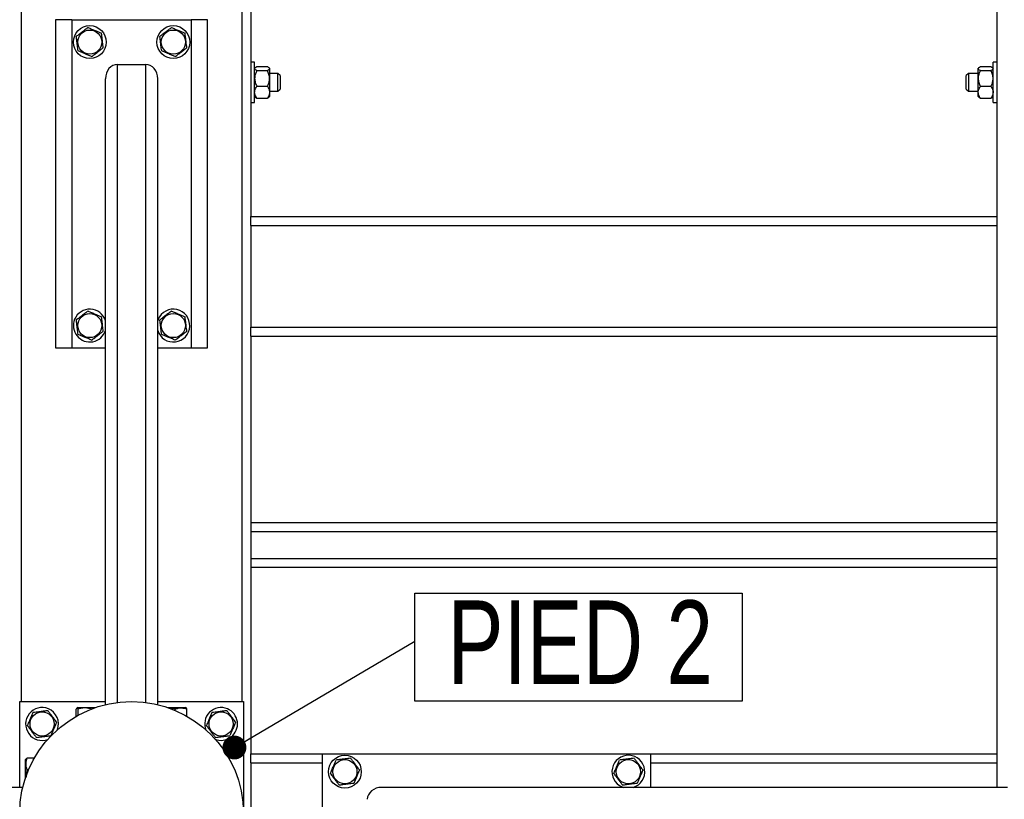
# Model space of a CAD drawing. Header units: millimetres. Extents: x 0 to 841, y 0 to 594.
# Tile 24 of 107: x 209 to 250, y 466 to 499. Entities that reach past the tile are written whole.
import ezdxf

# ---------------------------------------------------------------- set-up
doc = ezdxf.new("R2010")
doc.units = ezdxf.units.MM
doc.layers.add('NOTES', color=6, linetype='Continuous')
doc.layers.add('TRAIT-FORT', color=4, linetype='Continuous', lineweight=25)
doc.styles.add('SLDTEXTSTYLE0', font='TXT', dxfattribs={"width": 0.75})
doc.dimstyles.new('SLDDIMSTYLE1', dxfattribs={"dimtxt": 0.18, "dimasz": 1, "dimexe": 0, "dimexo": 0.0625, "dimgap": 0, "dimtad": 0, "dimtih": 1, "dimtoh": 1, "dimdec": 0, "dimrnd": 1e-09, "dimzin": 0, "dimdsep": 46, "dimtxsty": 'Standard', "dimblk1": 'DOT', "dimblk2": 'DOT', "dimsah": 1, "dimcen": 0.09, "dimadec": 0, "dimazin": 0, "dimtfac": 1, "dimtdec": 0, "dimtofl": 0, "dimtmove": 0, "dimatfit": 3, "dimldrblk": 'DOT', "dimfxl": 1, "dimfrac": 2, "dimtolj": 1, "dimtzin": 0, "dimarcsym": 0})

# ---------------------------------------------------------------- blocks, each defined once
blk = doc.blocks.new('SW_NOTE_30')
at = {"layer": 'NOTES', "color": 0}
for p, q in [((0, -2.524), (0, 2.004)), ((0, 2.004), (13.711, 2.004)), ((13.711, 2.004), (13.711, -2.524)), ((13.711, -2.524), (0, -2.524))]:
    blk.add_line(p, q, dxfattribs=at)
at = {"layer": 'NOTES', "color": 0, "insert": (6.935, 1.698), "char_height": 3.5, "attachment_point": 2, "style": 'SLDTEXTSTYLE0'}
blk.add_mtext('PIED 2', dxfattribs=at)
blk = doc.blocks.new('_Dot')
at = {"color": 0, "linetype": 'ByBlock', "lineweight": -2}
blk.add_line((-0.5, 0), (-1, 0), dxfattribs=at)
at = {"color": 0, "linetype": 'ByBlock', "const_width": 0.5}
blk.add_lwpolyline([(-0.25, 0, 1), (0.25, 0, 1)], format="xyb", close=True, dxfattribs=at)

msp = doc.modelspace()

# ---------------------------------------------------------------- linework, layer by layer
at = {"layer": 'TRAIT-FORT', "color": 4, "linetype": 'Continuous', "lineweight": 25}
for p, q in [((209.29716, 529.41649), (209.29716, 470.04149)), ((218.54716, 529.41649), (218.54716, 470.04149)), ((218.92216, 505.97899), (218.92216, 490.35399)), ((250.17216, 505.97899), (250.17216, 490.35399)), ((210.73466, 498.60399), (210.73466, 484.85399)), ((211.42216, 498.60399), (210.73466, 498.60399)), ((211.42216, 498.60399), (211.42216, 484.85399)), ((211.42216, 498.60399), (216.42216, 498.60399)), ((217.10966, 498.60399), (216.42216, 498.60399)), ((216.42216, 498.60399), (216.42216, 484.85399)), ((217.10966, 484.85399), (217.10966, 498.60399)), ((213.32841, 496.72899), (214.51591, 496.72899)), ((213.32841, 470.00374), (213.32841, 496.72899)), ((214.51591, 470.00374), (214.51591, 496.72899)), ((219.07841, 496.82274), (218.92216, 496.82274)), ((219.07841, 496.63947), (219.07841, 496.82274)), ((250.17216, 496.82274), (250.01591, 496.82274)), ((250.01591, 496.63947), (250.01591, 496.82274)), ((219.07841, 495.13524), (219.07841, 496.63947)), ((219.09831, 496.59265), (219.07841, 496.57274)), ((219.17026, 496.6379), (219.61155, 496.6379)), ((219.17026, 496.47252), (219.61155, 496.47252)), ((219.70341, 496.57274), (219.68318, 496.59297)), ((219.70341, 496.57274), (219.70341, 496.55521)), ((219.70341, 496.55521), (219.70341, 496.14307)), ((220.04716, 496.35399), (219.70341, 496.35399)), ((220.14091, 496.26024), (220.04716, 496.35399)), ((220.04716, 496.24893), (220.04716, 496.35399)), ((220.04716, 495.60399), (220.04716, 496.24893)), ((220.14091, 496.26024), (220.14091, 496.18145)), ((248.98466, 496.35399), (248.89091, 496.26024)), ((248.89091, 496.18145), (248.89091, 496.26024)), ((249.39091, 496.35399), (248.98466, 496.35399)), ((248.98466, 496.35399), (248.98466, 496.24893)), ((248.98466, 496.24893), (248.98466, 495.60399)), ((249.41081, 496.59265), (249.39091, 496.57274)), ((249.39091, 496.55521), (249.39091, 496.57274)), ((249.39091, 496.14307), (249.39091, 496.55521)), ((249.48276, 496.6379), (249.92405, 496.6379)), ((249.48276, 496.47252), (249.92405, 496.47252)), ((250.01591, 496.57274), (249.99568, 496.59297)), ((250.01591, 495.13524), (250.01591, 496.63947)), ((212.82841, 469.9121), (212.82841, 496.12807)), ((215.01591, 469.9121), (215.01591, 496.12807)), ((219.70341, 496.14307), (219.70341, 495.56685)), ((220.14091, 496.18145), (220.14091, 495.69774)), ((248.89091, 495.69774), (248.89091, 496.18145)), ((249.39091, 495.56685), (249.39091, 496.14307)), ((219.17026, 495.81361), (219.61155, 495.81361)), ((219.70341, 495.60399), (220.04716, 495.60399)), ((219.70341, 495.56685), (219.70341, 495.38524)), ((220.04716, 495.60399), (220.14091, 495.69774)), ((248.89091, 495.69774), (248.98466, 495.60399)), ((248.98466, 495.60399), (249.39091, 495.60399)), ((249.39091, 495.38524), (249.39091, 495.56685)), ((249.48276, 495.81361), (249.92405, 495.81361)), ((218.92216, 495.13524), (219.07841, 495.13524)), ((219.07841, 495.38524), (219.09831, 495.36534)), ((219.17026, 495.32009), (219.61155, 495.32009)), ((219.68318, 495.36502), (219.70341, 495.38524)), ((249.39091, 495.38524), (249.41081, 495.36534)), ((249.48276, 495.32009), (249.92405, 495.32009)), ((249.99568, 495.36502), (250.01591, 495.38524)), ((250.01591, 495.13524), (250.17216, 495.13524)), ((218.92216, 490.35399), (250.17216, 490.35399)), ((218.92216, 489.97899), (218.92216, 490.35399)), ((250.17216, 490.35399), (250.17216, 489.97899)), ((218.92216, 489.97899), (250.17216, 489.97899)), ((218.92216, 489.97899), (218.92216, 485.72899)), ((250.17216, 489.97899), (250.17216, 485.72899)), ((215.03709, 486.05484), (215.01591, 485.99641)), ((218.92216, 485.72899), (250.17216, 485.72899)), ((218.92216, 485.35399), (218.92216, 485.72899)), ((250.17216, 485.72899), (250.17216, 485.35399)), ((218.92216, 485.35399), (250.17216, 485.35399)), ((218.92216, 485.35399), (218.92216, 467.85399)), ((250.17216, 485.35399), (250.17216, 467.85399)), ((210.73466, 484.85399), (211.42216, 484.85399)), ((211.42216, 484.85399), (212.82841, 484.85399)), ((215.01591, 484.85399), (216.42216, 484.85399)), ((216.42216, 484.85399), (217.10966, 484.85399)), ((218.92216, 477.54149), (250.17216, 477.54149)), ((218.92216, 477.16649), (250.17216, 477.16649)), ((218.92216, 476.04149), (250.17216, 476.04149)), ((218.92216, 475.66649), (250.17216, 475.66649)), ((209.23466, 466.44774), (209.23466, 470.04149)), ((209.23466, 470.04149), (212.82841, 470.04149)), ((215.01591, 470.04149), (218.60966, 470.04149)), ((218.60966, 470.04149), (218.60966, 460.66649)), ((211.60709, 469.42992), (211.60709, 469.72871)), ((211.66747, 469.79149), (211.63681, 469.77379)), ((211.66747, 469.79149), (212.41178, 469.79149)), ((211.68285, 469.47202), (211.68285, 469.72871)), ((215.43254, 469.79149), (216.17684, 469.79149)), ((215.74791, 469.67132), (215.74791, 469.72871)), ((216.2075, 469.77379), (216.17684, 469.79149)), ((216.23722, 469.42992), (216.23722, 469.72871)), ((218.92216, 467.47899), (218.92216, 467.85399)), ((218.92216, 467.85399), (221.92216, 467.85399)), ((221.92216, 467.85399), (235.67216, 467.85399)), ((221.92216, 462.85399), (221.92216, 467.85399)), ((235.67216, 466.44774), (235.67216, 467.85399)), ((235.67216, 467.85399), (250.17216, 467.85399)), ((250.17216, 467.85399), (250.17216, 467.47899)), ((209.50236, 467.63934), (209.48466, 467.60868)), ((209.48466, 466.86438), (209.48466, 467.60868)), ((209.84623, 467.66906), (209.54744, 467.66906)), ((218.92216, 467.47899), (218.92216, 463.22899)), ((218.92216, 467.47899), (221.92216, 467.47899)), ((235.67216, 467.47899), (250.17216, 467.47899)), ((250.17216, 467.47899), (250.17216, 466.44774)), ((209.60483, 467.17975), (209.54744, 467.17975)), ((209.36405, 466.44774), (183.14808, 466.44774)), ((250.61405, 466.44774), (224.39808, 466.44774)), ((234.47131, 466.46893), (234.52974, 466.44774))]:
    msp.add_line(p, q, dxfattribs=at)
for centre, radius in [((212.17216, 497.66649), 0.6875), ((215.67216, 497.66649), 0.6875), ((212.17216, 497.66649), 0.50469), ((215.67216, 497.66649), 0.50469), ((212.17216, 485.79149), 0.50469), ((215.67216, 485.79149), 0.50469), ((213.92216, 465.35399), 4.6875), ((210.17216, 469.10399), 0.50469), ((217.67216, 469.10399), 0.50469), ((222.85966, 467.10399), 0.6875), ((222.85966, 467.10399), 0.50469), ((234.73466, 467.10399), 0.50469)]:
    msp.add_circle(centre, radius, dxfattribs=at)
for centre, start, end in [((212.17216, 485.79149), 17.341443, 157.477326), ((215.67216, 485.79149), 197.341443, 157.477326), ((212.17216, 485.79149), 157.477326, 342.658557), ((210.17216, 469.10399), 67.477326, 290.364701), ((210.17216, 469.10399), 339.635312, 67.477326), ((217.67216, 469.10399), 67.477326, 202.054067), ((217.67216, 469.10399), 247.200388, 67.477326), ((234.73466, 467.10399), 287.341443, 247.477326)]:
    msp.add_arc(centre, 0.6875, start, end, dxfattribs=at)
for centre, major_axis, start_param, end_param in [((213.32841, 496.12807), (0, 0.60093), 0, 1.57079633), ((214.51591, 496.12807), (0, 0.60093), 4.71238898, 6.28318531), ((224.39808, 465.94774), (-0.60093, 0), 4.71238898, 6.28318531)]:
    msp.add_ellipse(centre, major_axis=major_axis, ratio=0.83205029, start_param=start_param, end_param=end_param, dxfattribs=at)
for points, knots in [([(212.0964, 498.27523), (212.05393, 498.24312), (211.96807, 498.1782), (211.84087, 498.08202), (211.71926, 497.99007), (211.64471, 497.9337), (211.60709, 497.90526)], [0, 0, 0, 0, 0.26460494, 0.53494775, 0.76534313, 1, 1, 1, 1]), ([(211.68285, 497.29652), (211.67321, 497.37397), (211.65727, 497.50206), (211.63415, 497.68785), (211.6186, 497.81284), (211.60965, 497.88473), (211.60709, 497.90526)], [0, 0, 0, 0, 0.38554949, 0.63764185, 0.89654625, 1, 1, 1, 1]), ([(212.0964, 498.27523), (212.14544, 498.25451), (212.24459, 498.21261), (212.3915, 498.15054), (212.53193, 498.0912), (212.61802, 498.05483), (212.66146, 498.03647)], [0, 0, 0, 0, 0.26460494, 0.53494775, 0.76534313, 1, 1, 1, 1]), ([(212.73722, 497.42773), (212.72758, 497.50518), (212.71164, 497.63327), (212.68852, 497.81906), (212.67296, 497.94405), (212.66402, 498.01594), (212.66146, 498.03647)], [0, 0, 0, 0, 0.38554949, 0.63764185, 0.89654625, 1, 1, 1, 1]), ([(215.5964, 498.27523), (215.55393, 498.24312), (215.46807, 498.1782), (215.34087, 498.08202), (215.21926, 497.99007), (215.14471, 497.9337), (215.10709, 497.90526)], [0, 0, 0, 0, 0.26460494, 0.53494775, 0.76534313, 1, 1, 1, 1]), ([(215.18285, 497.29652), (215.17321, 497.37397), (215.15727, 497.50206), (215.13415, 497.68785), (215.1186, 497.81284), (215.10965, 497.88473), (215.10709, 497.90526)], [0, 0, 0, 0, 0.38554949, 0.63764185, 0.89654625, 1, 1, 1, 1]), ([(215.5964, 498.27523), (215.64544, 498.25451), (215.74459, 498.21261), (215.8915, 498.15054), (216.03193, 498.0912), (216.11802, 498.05483), (216.16146, 498.03647)], [0, 0, 0, 0, 0.26460494, 0.53494775, 0.76534313, 1, 1, 1, 1]), ([(216.23722, 497.42773), (216.22758, 497.50518), (216.21164, 497.63327), (216.18852, 497.81906), (216.17296, 497.94405), (216.16402, 498.01594), (216.16146, 498.03647)], [0, 0, 0, 0, 0.38554949, 0.63764185, 0.89654625, 1, 1, 1, 1]), ([(212.24791, 497.05776), (212.19887, 497.07848), (212.09972, 497.12037), (211.95281, 497.18245), (211.81238, 497.24179), (211.72629, 497.27816), (211.68285, 497.29652)], [0, 0, 0, 0, 0.26460494, 0.53494775, 0.76534313, 1, 1, 1, 1]), ([(212.24791, 497.05776), (212.29038, 497.08987), (212.37624, 497.15479), (212.50345, 497.25097), (212.62505, 497.34292), (212.6996, 497.39929), (212.73722, 497.42773)], [0, 0, 0, 0, 0.26460494, 0.53494775, 0.76534313, 1, 1, 1, 1]), ([(215.74791, 497.05776), (215.69887, 497.07848), (215.59972, 497.12037), (215.45281, 497.18245), (215.31238, 497.24179), (215.22629, 497.27816), (215.18285, 497.29652)], [0, 0, 0, 0, 0.26460494, 0.53494775, 0.76534313, 1, 1, 1, 1]), ([(215.74791, 497.05776), (215.79038, 497.08987), (215.87624, 497.15479), (216.00345, 497.25097), (216.12505, 497.34292), (216.1996, 497.39929), (216.23722, 497.42773)], [0, 0, 0, 0, 0.26460494, 0.53494775, 0.76534313, 1, 1, 1, 1]), ([(219.17026, 496.47252), (219.1488, 496.48384), (219.10516, 496.50687), (219.0803, 496.53543), (219.07874, 496.55175), (219.07841, 496.55521)], [0, 0, 0, 0, 0.43238505, 0.87955391, 1, 1, 1, 1]), ([(219.17026, 496.47252), (219.1488, 496.42741), (219.10516, 496.33565), (219.0803, 496.22188), (219.07874, 496.15686), (219.07841, 496.14307)], [0, 0, 0, 0, 0.43238505, 0.87955391, 1, 1, 1, 1]), ([(219.1001, 496.59085), (219.10142, 496.59331), (219.11033, 496.60993), (219.14269, 496.62503), (219.17026, 496.6379)], [0, 0, 0, 0, 0.14784415, 1, 1, 1, 1]), ([(219.61155, 496.6379), (219.63301, 496.62658), (219.67665, 496.60355), (219.70151, 496.57499), (219.70307, 496.55867), (219.70341, 496.55521)], [0, 0, 0, 0, 0.43238505, 0.87955391, 1, 1, 1, 1]), ([(219.70341, 496.55521), (219.6981, 496.54066), (219.68756, 496.5118), (219.63675, 496.48554), (219.61155, 496.47252)], [0, 0, 0, 0, 0.50400004, 1, 1, 1, 1]), ([(219.70341, 496.14307), (219.6981, 496.20103), (219.68756, 496.31604), (219.63675, 496.42064), (219.61155, 496.47252)], [0, 0, 0, 0, 0.50400004, 1, 1, 1, 1]), ([(249.39091, 496.55521), (249.39622, 496.56976), (249.40675, 496.59863), (249.45756, 496.62488), (249.48276, 496.6379)], [0, 0, 0, 0, 0.50400004, 1, 1, 1, 1]), ([(249.48276, 496.47252), (249.4613, 496.48384), (249.41766, 496.50687), (249.3928, 496.53543), (249.39124, 496.55175), (249.39091, 496.55521)], [0, 0, 0, 0, 0.43238505, 0.87955391, 1, 1, 1, 1]), ([(249.48276, 496.47252), (249.4613, 496.42741), (249.41766, 496.33565), (249.3928, 496.22188), (249.39124, 496.15686), (249.39091, 496.14307)], [0, 0, 0, 0, 0.43238505, 0.87955391, 1, 1, 1, 1]), ([(249.92405, 496.6379), (249.94551, 496.62658), (249.98915, 496.60355), (250.01401, 496.57499), (250.01557, 496.55867), (250.01591, 496.55521)], [0, 0, 0, 0, 0.43238505, 0.87955391, 1, 1, 1, 1]), ([(250.01591, 496.55521), (250.0106, 496.54066), (250.00006, 496.5118), (249.94925, 496.48554), (249.92405, 496.47252)], [0, 0, 0, 0, 0.50400004, 1, 1, 1, 1]), ([(250.01591, 496.14307), (250.0106, 496.20103), (250.00006, 496.31604), (249.94925, 496.42064), (249.92405, 496.47252)], [0, 0, 0, 0, 0.50400004, 1, 1, 1, 1]), ([(219.07841, 496.14307), (219.08372, 496.0851), (219.09425, 495.97009), (219.14506, 495.86549), (219.17026, 495.81361)], [0, 0, 0, 0, 0.50400004, 1, 1, 1, 1]), ([(219.61155, 495.81361), (219.63301, 495.85872), (219.67665, 495.95048), (219.70151, 496.06425), (219.70307, 496.12927), (219.70341, 496.14307)], [0, 0, 0, 0, 0.43238505, 0.87955391, 1, 1, 1, 1]), ([(249.39091, 496.14307), (249.39622, 496.0851), (249.40675, 495.97009), (249.45756, 495.86549), (249.48276, 495.81361)], [0, 0, 0, 0, 0.50400004, 1, 1, 1, 1]), ([(249.92405, 495.81361), (249.94551, 495.85872), (249.98915, 495.95048), (250.01401, 496.06425), (250.01557, 496.12927), (250.01591, 496.14307)], [0, 0, 0, 0, 0.43238505, 0.87955391, 1, 1, 1, 1]), ([(219.07841, 495.56685), (219.08049, 495.59348), (219.08472, 495.64758), (219.11724, 495.73089), (219.15174, 495.78472), (219.17026, 495.81361)], [0, 0, 0, 0, 0.30999023, 0.62954591, 1, 1, 1, 1]), ([(219.17026, 495.32009), (219.15811, 495.33847), (219.12791, 495.38415), (219.09216, 495.46205), (219.07891, 495.52741), (219.07846, 495.5627), (219.07841, 495.56685)], [0, 0, 0, 0, 0.23703923, 0.58901919, 0.95163056, 1, 1, 1, 1]), ([(219.61155, 495.81361), (219.63008, 495.78472), (219.66413, 495.73159), (219.69687, 495.64836), (219.70121, 495.59426), (219.70341, 495.56685)], [0, 0, 0, 0, 0.3704571, 0.68101816, 1, 1, 1, 1]), ([(219.70341, 495.56685), (219.70335, 495.5627), (219.70291, 495.52841), (219.69001, 495.46305), (219.6545, 495.38506), (219.6237, 495.33847), (219.61155, 495.32009)], [0, 0, 0, 0, 0.04836864, 0.39932986, 0.76296469, 1, 1, 1, 1]), ([(249.39091, 495.56685), (249.39299, 495.59348), (249.39722, 495.64758), (249.42974, 495.73089), (249.46424, 495.78472), (249.48276, 495.81361)], [0, 0, 0, 0, 0.30999023, 0.62954591, 1, 1, 1, 1]), ([(249.48276, 495.32009), (249.47061, 495.33847), (249.44041, 495.38415), (249.40466, 495.46205), (249.39141, 495.52741), (249.39096, 495.5627), (249.39091, 495.56685)], [0, 0, 0, 0, 0.23703923, 0.58901919, 0.95163056, 1, 1, 1, 1]), ([(249.92405, 495.81361), (249.94258, 495.78472), (249.97663, 495.73159), (250.00937, 495.64836), (250.01371, 495.59426), (250.01591, 495.56685)], [0, 0, 0, 0, 0.3704571, 0.68101816, 1, 1, 1, 1]), ([(250.01591, 495.56685), (250.01585, 495.5627), (250.01541, 495.52841), (250.00251, 495.46305), (249.967, 495.38506), (249.9362, 495.33847), (249.92405, 495.32009)], [0, 0, 0, 0, 0.04836864, 0.39932986, 0.76296469, 1, 1, 1, 1]), ([(219.1001, 495.36713), (219.10142, 495.36468), (219.11033, 495.34806), (219.14269, 495.33295), (219.17026, 495.32009)], [0, 0, 0, 0, 0.14784415, 1, 1, 1, 1]), ([(219.61155, 495.32009), (219.63484, 495.33131), (219.66615, 495.34641), (219.67801, 495.36292), (219.68104, 495.36715)], [0, 0, 0, 0, 0.74386684, 1, 1, 1, 1]), ([(249.4126, 495.36713), (249.41392, 495.36468), (249.42283, 495.34806), (249.45519, 495.33295), (249.48276, 495.32009)], [0, 0, 0, 0, 0.14784415, 1, 1, 1, 1]), ([(249.92405, 495.32009), (249.94734, 495.33131), (249.97865, 495.34641), (249.99051, 495.36292), (249.99354, 495.36715)], [0, 0, 0, 0, 0.74386684, 1, 1, 1, 1]), ([(212.0964, 486.40023), (212.05393, 486.36812), (211.96807, 486.3032), (211.84087, 486.20702), (211.71926, 486.11507), (211.64471, 486.0587), (211.60709, 486.03026)], [0, 0, 0, 0, 0.26460494, 0.53494775, 0.76534313, 1, 1, 1, 1]), ([(212.0964, 486.40023), (212.14544, 486.37951), (212.24459, 486.33761), (212.3915, 486.27554), (212.53193, 486.2162), (212.61802, 486.17983), (212.66146, 486.16147)], [0, 0, 0, 0, 0.26460494, 0.53494775, 0.76534313, 1, 1, 1, 1]), ([(215.5964, 486.40023), (215.55393, 486.36812), (215.46807, 486.3032), (215.34087, 486.20702), (215.21926, 486.11507), (215.14471, 486.0587), (215.10709, 486.03026)], [0, 0, 0, 0, 0.26460494, 0.53494775, 0.76534313, 1, 1, 1, 1]), ([(215.5964, 486.40023), (215.64544, 486.37951), (215.74459, 486.33761), (215.8915, 486.27554), (216.03193, 486.2162), (216.11802, 486.17983), (216.16146, 486.16147)], [0, 0, 0, 0, 0.26460494, 0.53494775, 0.76534313, 1, 1, 1, 1]), ([(211.68285, 485.42152), (211.67321, 485.49897), (211.65727, 485.62706), (211.63415, 485.81285), (211.6186, 485.93784), (211.60965, 486.00973), (211.60709, 486.03026)], [0, 0, 0, 0, 0.38554949, 0.63764185, 0.89654625, 1, 1, 1, 1]), ([(212.73722, 485.55273), (212.72758, 485.63018), (212.71164, 485.75827), (212.68852, 485.94406), (212.67296, 486.06905), (212.66402, 486.14094), (212.66146, 486.16147)], [0, 0, 0, 0, 0.38554949, 0.63764185, 0.89654625, 1, 1, 1, 1]), ([(215.18285, 485.42152), (215.17321, 485.49897), (215.15727, 485.62706), (215.13415, 485.81285), (215.1186, 485.93784), (215.10965, 486.00973), (215.10709, 486.03026)], [0, 0, 0, 0, 0.38554949, 0.63764185, 0.89654625, 1, 1, 1, 1]), ([(216.23722, 485.55273), (216.22758, 485.63018), (216.21164, 485.75827), (216.18852, 485.94406), (216.17296, 486.06905), (216.16402, 486.14094), (216.16146, 486.16147)], [0, 0, 0, 0, 0.38554949, 0.63764185, 0.89654625, 1, 1, 1, 1]), ([(212.24791, 485.18276), (212.29038, 485.21487), (212.37624, 485.27979), (212.50345, 485.37597), (212.62505, 485.46792), (212.6996, 485.52429), (212.73722, 485.55273)], [0, 0, 0, 0, 0.26460494, 0.53494775, 0.76534313, 1, 1, 1, 1]), ([(215.74791, 485.18276), (215.79038, 485.21487), (215.87624, 485.27979), (216.00345, 485.37597), (216.12505, 485.46792), (216.1996, 485.52429), (216.23722, 485.55273)], [0, 0, 0, 0, 0.26460494, 0.53494775, 0.76534313, 1, 1, 1, 1]), ([(212.24791, 485.18276), (212.19887, 485.20348), (212.09972, 485.24537), (211.95281, 485.30745), (211.81238, 485.36679), (211.72629, 485.40316), (211.68285, 485.42152)], [0, 0, 0, 0, 0.26460494, 0.53494775, 0.76534313, 1, 1, 1, 1]), ([(215.74791, 485.18276), (215.69887, 485.20348), (215.59972, 485.24537), (215.45281, 485.30745), (215.31238, 485.36679), (215.22629, 485.40316), (215.18285, 485.42152)], [0, 0, 0, 0, 0.26460494, 0.53494775, 0.76534313, 1, 1, 1, 1]), ([(209.56342, 469.02824), (209.58414, 469.07728), (209.62604, 469.17643), (209.68811, 469.32334), (209.74745, 469.46377), (209.78382, 469.54986), (209.80218, 469.5933)], [0, 0, 0, 0, 0.26460494, 0.53494775, 0.76534313, 1, 1, 1, 1]), ([(209.80218, 469.5933), (209.87963, 469.60294), (210.00772, 469.61888), (210.19351, 469.642), (210.3185, 469.65755), (210.39039, 469.6665), (210.41092, 469.66906)], [0, 0, 0, 0, 0.38554949, 0.63764185, 0.89654625, 1, 1, 1, 1]), ([(210.78089, 469.17975), (210.74878, 469.22222), (210.68386, 469.30808), (210.58768, 469.43528), (210.49573, 469.55689), (210.43936, 469.63144), (210.41092, 469.66906)], [0, 0, 0, 0, 0.26460494, 0.53494775, 0.76534313, 1, 1, 1, 1]), ([(211.68285, 469.72871), (211.67321, 469.74769), (211.65727, 469.77909), (211.63415, 469.77618), (211.6186, 469.75437), (211.60965, 469.73441), (211.60709, 469.72871)], [0, 0, 0, 0, 0.38554949, 0.63764185, 0.89654625, 1, 1, 1, 1]), ([(212.24791, 469.72871), (212.19887, 469.74241), (212.09972, 469.77012), (211.95281, 469.78026), (211.81238, 469.76538), (211.72629, 469.74101), (211.68285, 469.72871)], [0, 0, 0, 0, 0.26460494, 0.53494775, 0.76534313, 1, 1, 1, 1]), ([(215.74791, 469.72871), (215.69888, 469.74297), (215.6069, 469.76972), (215.51178, 469.77285), (215.46737, 469.77431)], [0, 0, 0, 0, 0.53310455, 1, 1, 1, 1]), ([(215.74791, 469.72871), (215.79038, 469.74241), (215.87624, 469.77012), (216.00345, 469.78026), (216.12505, 469.76538), (216.1996, 469.74101), (216.23722, 469.72871)], [0, 0, 0, 0, 0.26460494, 0.53494775, 0.76534313, 1, 1, 1, 1]), ([(216.23722, 469.72871), (216.2276, 469.75121), (216.21776, 469.77422), (216.20766, 469.7734), (216.20744, 469.77338)], [0, 0, 0, 0, 0.97749191, 1, 1, 1, 1]), ([(217.06342, 469.02824), (217.08414, 469.07728), (217.12604, 469.17643), (217.18811, 469.32334), (217.24745, 469.46377), (217.28382, 469.54986), (217.30218, 469.5933)], [0, 0, 0, 0, 0.26460494, 0.53494775, 0.76534313, 1, 1, 1, 1]), ([(217.30218, 469.5933), (217.37963, 469.60294), (217.50772, 469.61888), (217.69351, 469.642), (217.8185, 469.65755), (217.89039, 469.6665), (217.91092, 469.66906)], [0, 0, 0, 0, 0.38554949, 0.63764185, 0.89654625, 1, 1, 1, 1]), ([(218.28089, 469.17975), (218.24878, 469.22222), (218.18386, 469.30808), (218.08768, 469.43528), (217.99573, 469.55689), (217.93936, 469.63144), (217.91092, 469.66906)], [0, 0, 0, 0, 0.26460494, 0.53494775, 0.76534313, 1, 1, 1, 1]), ([(209.56342, 469.02824), (209.59553, 468.98577), (209.66045, 468.89991), (209.75663, 468.7727), (209.84858, 468.6511), (209.90495, 468.57655), (209.93339, 468.53893)], [0, 0, 0, 0, 0.26460494, 0.53494775, 0.76534313, 1, 1, 1, 1]), ([(210.78089, 469.17975), (210.76017, 469.13071), (210.71828, 469.03156), (210.6562, 468.88465), (210.59686, 468.74422), (210.56049, 468.65813), (210.54213, 468.61469)], [0, 0, 0, 0, 0.264604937, 0.534947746, 0.765343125, 1, 1, 1, 1]), ([(217.06342, 469.02824), (217.09553, 468.98577), (217.16045, 468.89991), (217.25663, 468.7727), (217.34858, 468.6511), (217.40495, 468.57655), (217.43339, 468.53893)], [0, 0, 0, 0, 0.26460494, 0.53494775, 0.76534313, 1, 1, 1, 1]), ([(218.28089, 469.17975), (218.26017, 469.13071), (218.21828, 469.03156), (218.1562, 468.88465), (218.09686, 468.74422), (218.06049, 468.65813), (218.04213, 468.61469)], [0, 0, 0, 0, 0.264604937, 0.534947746, 0.765343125, 1, 1, 1, 1]), ([(209.93339, 468.53893), (210.01084, 468.54857), (210.13894, 468.56451), (210.32472, 468.58763), (210.44972, 468.60319), (210.52161, 468.61213), (210.54213, 468.61469)], [0, 0, 0, 0, 0.38554949, 0.63764185, 0.89654625, 1, 1, 1, 1]), ([(217.43339, 468.53893), (217.51084, 468.54857), (217.63894, 468.56451), (217.82472, 468.58763), (217.94972, 468.60319), (218.02161, 468.61213), (218.04213, 468.61469)], [0, 0, 0, 0, 0.38554949, 0.63764185, 0.89654625, 1, 1, 1, 1]), ([(209.54744, 467.17975), (209.53374, 467.22222), (209.50603, 467.30808), (209.49589, 467.43528), (209.51077, 467.55689), (209.53514, 467.63144), (209.54744, 467.66906)], [0, 0, 0, 0, 0.26460494, 0.53494775, 0.76534313, 1, 1, 1, 1]), ([(209.54744, 467.66906), (209.52494, 467.65944), (209.50193, 467.6496), (209.50275, 467.6395), (209.50277, 467.63927)], [0, 0, 0, 0, 0.97749191, 1, 1, 1, 1]), ([(222.25092, 467.02824), (222.27164, 467.07728), (222.31354, 467.17643), (222.37561, 467.32334), (222.43495, 467.46377), (222.47132, 467.54986), (222.48968, 467.5933)], [0, 0, 0, 0, 0.264604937, 0.534947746, 0.765343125, 1, 1, 1, 1]), ([(223.09842, 467.66906), (223.02097, 467.65942), (222.89288, 467.64348), (222.70709, 467.62036), (222.5821, 467.6048), (222.51021, 467.59585), (222.48968, 467.5933)], [0, 0, 0, 0, 0.38554949, 0.63764185, 0.89654625, 1, 1, 1, 1]), ([(223.46839, 467.17975), (223.43628, 467.22222), (223.37136, 467.30808), (223.27518, 467.43528), (223.18323, 467.55689), (223.12686, 467.63144), (223.09842, 467.66906)], [0, 0, 0, 0, 0.26460494, 0.53494775, 0.76534313, 1, 1, 1, 1]), ([(234.12592, 467.02824), (234.14664, 467.07728), (234.18854, 467.17643), (234.25061, 467.32334), (234.30995, 467.46377), (234.34632, 467.54986), (234.36468, 467.5933)], [0, 0, 0, 0, 0.264604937, 0.534947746, 0.765343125, 1, 1, 1, 1]), ([(234.97342, 467.66906), (234.89597, 467.65942), (234.76788, 467.64348), (234.58209, 467.62036), (234.4571, 467.6048), (234.38521, 467.59585), (234.36468, 467.5933)], [0, 0, 0, 0, 0.38554949, 0.63764185, 0.89654625, 1, 1, 1, 1]), ([(235.34339, 467.17975), (235.31128, 467.22222), (235.24636, 467.30808), (235.15018, 467.43528), (235.05823, 467.55689), (235.00186, 467.63144), (234.97342, 467.66906)], [0, 0, 0, 0, 0.26460494, 0.53494775, 0.76534313, 1, 1, 1, 1]), ([(209.54744, 467.17975), (209.53334, 467.1307), (209.50487, 467.03168), (209.50182, 466.92928), (209.50028, 466.87761)], [0, 0, 0, 0, 0.49541809, 1, 1, 1, 1]), ([(222.25092, 467.02824), (222.28303, 466.98577), (222.34795, 466.89991), (222.44413, 466.7727), (222.53608, 466.6511), (222.59245, 466.57655), (222.62089, 466.53893)], [0, 0, 0, 0, 0.26460494, 0.53494775, 0.76534313, 1, 1, 1, 1]), ([(223.46839, 467.17975), (223.44767, 467.13071), (223.40578, 467.03156), (223.3437, 466.88465), (223.28436, 466.74422), (223.24799, 466.65813), (223.22963, 466.61469)], [0, 0, 0, 0, 0.26460494, 0.53494775, 0.76534313, 1, 1, 1, 1]), ([(234.12592, 467.02824), (234.15803, 466.98577), (234.22295, 466.89991), (234.31913, 466.7727), (234.41108, 466.6511), (234.46745, 466.57655), (234.49589, 466.53893)], [0, 0, 0, 0, 0.26460494, 0.53494775, 0.76534313, 1, 1, 1, 1]), ([(235.34339, 467.17975), (235.32267, 467.13071), (235.28078, 467.03156), (235.2187, 466.88465), (235.15936, 466.74422), (235.12299, 466.65813), (235.10463, 466.61469)], [0, 0, 0, 0, 0.26460494, 0.53494775, 0.76534313, 1, 1, 1, 1]), ([(223.22963, 466.61469), (223.15218, 466.60505), (223.02409, 466.58911), (222.8383, 466.56599), (222.71331, 466.55043), (222.64142, 466.54149), (222.62089, 466.53893)], [0, 0, 0, 0, 0.38554949, 0.63764185, 0.89654625, 1, 1, 1, 1]), ([(235.10463, 466.61469), (235.02718, 466.60505), (234.89909, 466.58911), (234.7133, 466.56599), (234.58831, 466.55043), (234.51642, 466.54149), (234.49589, 466.53893)], [0, 0, 0, 0, 0.38554949, 0.63764185, 0.89654625, 1, 1, 1, 1])]:
    msp.add_open_spline(points, degree=3, knots=knots, dxfattribs=at)

# ---------------------------------------------------------------- block references
at = {"layer": 'NOTES', "color": 211}
msp.add_blockref('SW_NOTE_30', (225.78616, 472.57862), dxfattribs=at)

# ---------------------------------------------------------------- leaders
msp.add_leader([(218.23084, 468.11706), (225.78616, 472.57862)], dimstyle='SLDDIMSTYLE1', dxfattribs=at)

doc.saveas('drawing.dxf')
